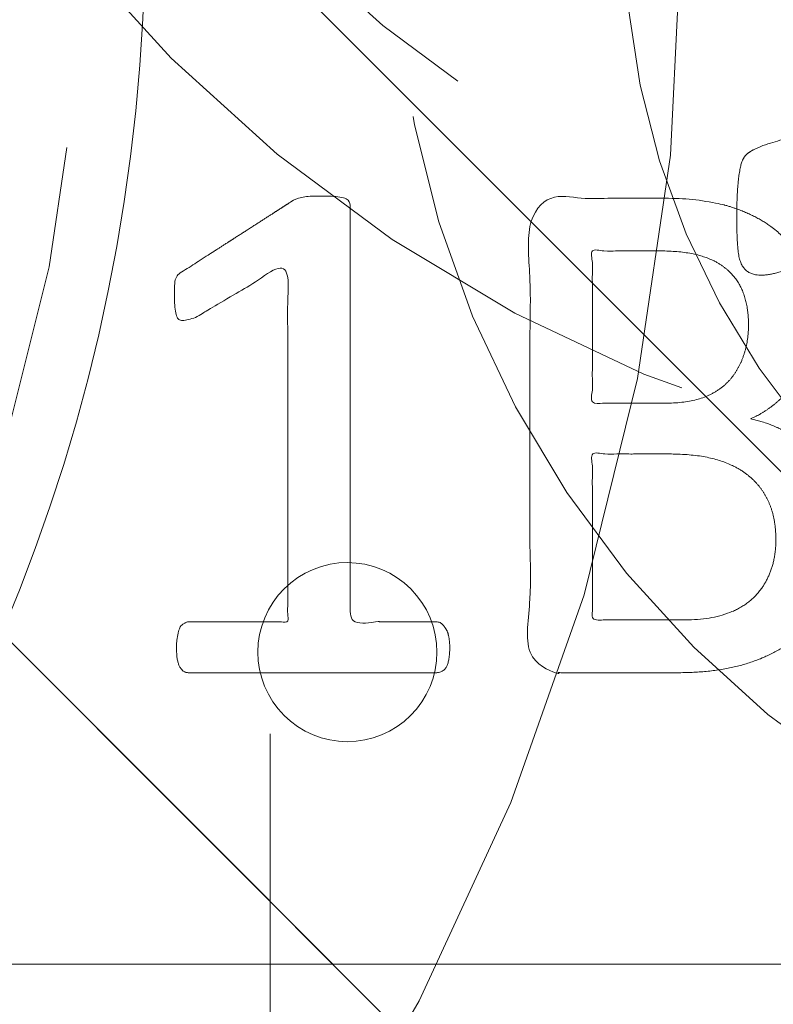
# Model space of a CAD drawing. Header units: inches. Extents: x -522 to -243, y -71 to 49.
# Tile 31 of 54: x -250.669 to -249.956, y -21.387 to -20.456. Entities that reach past the tile are written whole.
import ezdxf

# ---------------------------------------------------------------- set-up
doc = ezdxf.new("R2010")
doc.units = ezdxf.units.IN
doc.header["$LTSCALE"] = 32
doc.header["$MEASUREMENT"] = 0
doc.linetypes.add('Dash Style-1', pattern=[0.083328, 0.041656, -0.041672])
for name, color, linetype, lineweight in [('DashLine', 7, 'Dash Style-1', 13), ('DashLineFill', 7, 'Dash Style-1', 13), ('Drawing', 7, 'Continuous', 18), ('Metal-DeskStructure', 7, 'Continuous', 13), ('None', 7, 'Continuous', 18), ('Plastic-BracketCover', 7, 'Continuous', 13), ('SolidLine', 7, 'Continuous', 15), ('Wood_1-H', 7, 'Continuous', 13)]:
    doc.layers.add(name, color=color, linetype=linetype, lineweight=lineweight)
pattern_1 = [(45, (0, 0), (-1.61301565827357, 1.935715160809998), []), (45, (-1.0608, 1.0608), (-0.4723460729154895, 0.4167612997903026), [])]

# ---------------------------------------------------------------- blocks, each defined once
blk = doc.blocks.new('Group-12')
at = {"layer": 'Metal-DeskStructure', "color": 7, "flags": 128}
blk.add_lwpolyline([(0.8051100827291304, 0.3242076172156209), (0.6569804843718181, -0.1001143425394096), (0.9545622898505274, -0.1001143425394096)], close=True, dxfattribs=at)
at = {"layer": 'Metal-DeskStructure', "color": 7}
blk.add_open_spline([(1.174112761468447, -0.3918349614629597), (1.184693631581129, -0.4210075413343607), (1.168822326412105, -0.4369198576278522), (1.14501536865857, -0.439571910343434), (1.104014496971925, -0.439571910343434), (1.078886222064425, -0.4369198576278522), (1.066982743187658, -0.4329417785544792), (1.060369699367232, -0.4236595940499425), (1.057724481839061, -0.4170294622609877), (1.021353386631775, -0.3010040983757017), (0.9849822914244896, -0.1849787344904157), (0.807093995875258, -0.1849787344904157), (0.6292057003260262, -0.1849787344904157), (0.5941572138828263, -0.2996780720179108), (0.5591087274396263, -0.4143774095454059), (0.5564635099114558, -0.4210075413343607), (0.5498504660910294, -0.4302897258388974), (0.5379469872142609, -0.4369198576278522), (0.5141400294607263, -0.439571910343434), (0.477108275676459, -0.439571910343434), (0.4519787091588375, -0.4355938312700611), (0.4427204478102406, -0.4249856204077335), (0.4427204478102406, -0.4050952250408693), (0.4480108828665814, -0.3905089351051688), (0.5915119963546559, 0.0006630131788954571), (0.7350131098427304, 0.3918349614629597), (0.7376583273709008, 0.3971390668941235), (0.7469165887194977, 0.4037691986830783), (0.7627866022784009, 0.4077472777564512), (0.789238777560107, 0.4090720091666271), (0.8302396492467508, 0.4090720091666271), (0.8580131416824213, 0.4077472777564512), (0.8752070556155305, 0.4037691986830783), (0.8844653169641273, 0.3971390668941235), (0.8871105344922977, 0.3918349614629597), (1.030611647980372, 0), (1.174112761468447, -0.3918349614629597)], degree=2, knots=[0, 0, 0, 0.01595318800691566, 0.02392978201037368, 0.03190637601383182, 0.03938443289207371, 0.04686248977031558, 0.05434054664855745, 0.06181860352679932, 0.06181860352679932, 0.1891978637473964, 0.1891978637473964, 0.3755520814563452, 0.3755520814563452, 0.5011946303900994, 0.5011946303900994, 0.5086726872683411, 0.5161507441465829, 0.5236288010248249, 0.5311068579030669, 0.5385854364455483, 0.5460640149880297, 0.5535425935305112, 0.5610211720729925, 0.5610211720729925, 0.7618481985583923, 0.7618481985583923, 0.7647050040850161, 0.7675618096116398, 0.7704186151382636, 0.7732754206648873, 0.7763226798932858, 0.7793699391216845, 0.7824171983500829, 0.7854644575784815, 0.7854644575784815, 1, 1, 1], dxfattribs=at)
blk = doc.blocks.new('TL14_lower_leg (2D)')
at = {"layer": 'DashLine', "flags": 128}
blk.add_lwpolyline([(-1.777195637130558e-14, 1.377952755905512), (0.1350629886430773, 1.371317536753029), (0.2688252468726, 1.351475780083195), (0.3999985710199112, 1.318618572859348), (0.5273196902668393, 1.27306234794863), (0.649562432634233, 1.215245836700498), (0.7655495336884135, 1.14572584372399), (0.8741639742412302, 1.065171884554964), (0.9743597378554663, 0.9743597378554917), (1.065171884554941, 0.8741639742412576), (1.14572584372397, 0.7655495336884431), (1.215245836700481, 0.6495624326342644), (1.273062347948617, 0.5273196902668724), (1.318618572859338, 0.3999985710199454), (1.351475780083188, 0.2688252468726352), (1.371317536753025, 0.1350629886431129), (1.377952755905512, 1.783045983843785e-14), (1.371317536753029, -0.1350629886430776), (1.351475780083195, -0.2688252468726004), (1.318618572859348, -0.3999985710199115), (1.27306234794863, -0.5273196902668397), (1.215245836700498, -0.6495624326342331), (1.145725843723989, -0.7655495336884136), (1.065171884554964, -0.8741639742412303), (0.9743597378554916, -0.9743597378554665), (0.8741639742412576, -1.065171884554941), (0.7655495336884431, -1.14572584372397), (0.6495624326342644, -1.215245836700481), (0.5273196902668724, -1.273062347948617), (0.3999985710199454, -1.318618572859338), (0.2688252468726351, -1.351475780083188), (0.135062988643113, -1.371317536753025), (1.777195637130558e-14, -1.377952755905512), (-0.1350629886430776, -1.371317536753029), (-0.2688252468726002, -1.351475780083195), (-0.3999985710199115, -1.318618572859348), (-0.5273196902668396, -1.27306234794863), (-0.6495624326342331, -1.215245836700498), (-0.7655495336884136, -1.14572584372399), (-0.8741639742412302, -1.065171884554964), (-0.9743597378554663, -0.9743597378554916), (-1.065171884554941, -0.8741639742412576), (-1.14572584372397, -0.7655495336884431), (-1.215245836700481, -0.6495624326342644), (-1.273062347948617, -0.5273196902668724), (-1.318618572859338, -0.3999985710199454), (-1.351475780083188, -0.2688252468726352), (-1.371317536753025, -0.1350629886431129), (-1.377952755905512, -1.783045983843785e-14), (-1.371317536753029, 0.1350629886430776), (-1.351475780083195, 0.2688252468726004), (-1.318618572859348, 0.3999985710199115), (-1.27306234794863, 0.5273196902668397), (-1.215245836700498, 0.6495624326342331), (-1.145725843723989, 0.7655495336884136), (-1.065171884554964, 0.8741639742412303), (-0.9743597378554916, 0.9743597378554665), (-0.8741639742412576, 1.065171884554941), (-0.7655495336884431, 1.14572584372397), (-0.6495624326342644, 1.215245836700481), (-0.5273196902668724, 1.273062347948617), (-0.3999985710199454, 1.318618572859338), (-0.2688252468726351, 1.351475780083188), (-0.135062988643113, 1.371317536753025)], close=True, dxfattribs=at)
at = {"layer": 'Metal-DeskStructure', "color": 7}
blk.add_blockref('Group-12', (0, 0), dxfattribs=at)
blk = doc.blocks.new('Group-13')
at = {"layer": 'DashLineFill', "linetype": 'Continuous', "lineweight": 13}
h = blk.add_hatch(dxfattribs=at)
h.set_pattern_fill('Steel', color=253, style=0, pattern_type=2)
h.set_pattern_definition(pattern_1)
h.paths.add_polyline_path([(-2.066929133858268, 1.397637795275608), (2.066929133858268, 1.397637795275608), (2.066929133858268, 0.1377952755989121), (2.106299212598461, 0.1377952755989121), (2.106299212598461, -0.1377952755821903), (2.066929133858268, -0.1377952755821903), (2.066929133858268, -5.275590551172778), (2.106299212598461, -5.275590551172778), (2.106299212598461, -5.55118110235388), (2.066929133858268, -5.55118110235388), (2.066929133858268, -5.82677165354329), (-2.066929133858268, -5.82677165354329), (-2.066929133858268, -5.55118110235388), (-2.106299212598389, -5.55118110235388), (-2.106299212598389, -5.275590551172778), (-2.066929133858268, -5.275590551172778), (-2.066929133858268, -0.1377952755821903), (-2.106299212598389, -0.1377952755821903), (-2.106299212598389, 0.1377952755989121), (-2.066929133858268, 0.1377952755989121)])
blk = doc.blocks.new('TL14_upper_leg (2D)')
at = {"layer": 'DashLine', "flags": 128}
blk.add_lwpolyline([(0, 1.22047244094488), (0.1196272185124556, 1.214595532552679), (0.2381023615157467, 1.197021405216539), (0.3542844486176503, 1.167919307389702), (0.4670545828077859, 1.127569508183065), (0.5753267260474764, 1.076360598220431), (0.6780581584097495, 1.01478574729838), (0.7742595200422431, 0.9434379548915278), (0.8630043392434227, 0.8630043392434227), (0.9434379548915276, 0.7742595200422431), (1.01478574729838, 0.6780581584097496), (1.076360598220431, 0.5753267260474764), (1.127569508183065, 0.467054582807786), (1.167919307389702, 0.3542844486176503), (1.197021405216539, 0.2381023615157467), (1.214595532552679, 0.1196272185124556), (1.22047244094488, 7.47323834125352e-17), (1.214595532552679, -0.1196272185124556), (1.197021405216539, -0.2381023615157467), (1.167919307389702, -0.3542844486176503), (1.127569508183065, -0.467054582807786), (1.076360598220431, -0.5753267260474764), (1.01478574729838, -0.6780581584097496), (0.9434379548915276, -0.7742595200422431), (0.8630043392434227, -0.8630043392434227), (0.7742595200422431, -0.9434379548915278), (0.6780581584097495, -1.01478574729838), (0.5753267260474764, -1.076360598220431), (0.4670545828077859, -1.127569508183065), (0.3542844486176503, -1.167919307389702), (0.2381023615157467, -1.197021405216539), (0.1196272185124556, -1.214595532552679), (0, -1.22047244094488), (-0.1196272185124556, -1.214595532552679), (-0.2381023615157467, -1.197021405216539), (-0.3542844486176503, -1.167919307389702), (-0.4670545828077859, -1.127569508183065), (-0.5753267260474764, -1.076360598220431), (-0.6780581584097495, -1.01478574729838), (-0.7742595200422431, -0.9434379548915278), (-0.8630043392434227, -0.8630043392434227), (-0.9434379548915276, -0.7742595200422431), (-1.01478574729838, -0.6780581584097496), (-1.076360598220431, -0.5753267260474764), (-1.127569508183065, -0.467054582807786), (-1.167919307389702, -0.3542844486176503), (-1.197021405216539, -0.2381023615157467), (-1.214595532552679, -0.1196272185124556), (-1.22047244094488, 7.47323834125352e-17), (-1.214595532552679, 0.1196272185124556), (-1.197021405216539, 0.2381023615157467), (-1.167919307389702, 0.3542844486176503), (-1.127569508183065, 0.467054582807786), (-1.076360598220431, 0.5753267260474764), (-1.01478574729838, 0.6780581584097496), (-0.9434379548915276, 0.7742595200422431), (-0.8630043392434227, 0.8630043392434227), (-0.7742595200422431, 0.9434379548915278), (-0.6780581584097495, 1.01478574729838), (-0.5753267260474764, 1.076360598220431), (-0.4670545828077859, 1.127569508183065), (-0.3542844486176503, 1.167919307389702), (-0.2381023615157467, 1.197021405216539), (-0.1196272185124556, 1.214595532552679)], close=True, dxfattribs=at)
at = {"layer": 'DashLine', "color": 7}
blk.add_blockref('Group-13', (0, 0), dxfattribs=at)
blk = doc.blocks.new('Group-14')
at = {"layer": 'Plastic-BracketCover', "color": 7}
for points, knots in [([(1.38164285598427, 0.884128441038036), (1.463766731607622, 0.884128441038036), (1.549581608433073, 0.884128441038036), (1.553272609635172, 0.8804374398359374), (1.555118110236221, 0.8730554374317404), (1.55696180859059, 0.8619824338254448), (1.55696180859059, 0.8453729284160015), (1.555118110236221, 0.8342999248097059), (1.553272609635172, 0.8269179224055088), (1.549581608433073, 0.8232269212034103), (1.463766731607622, 0.8232269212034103), (1.38164285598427, 0.8232269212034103), (1.255227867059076, 0.7604808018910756), (1.128812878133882, 0.6977346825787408), (1.119585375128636, 0.6940436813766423), (1.112203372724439, 0.692198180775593), (1.106666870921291, 0.6958891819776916), (1.104821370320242, 0.7106531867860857), (1.104821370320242, 0.7327991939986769), (1.106666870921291, 0.7457176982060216), (1.10851237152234, 0.7530997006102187), (1.114048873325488, 0.7567907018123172), (1.117739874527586, 0.7586362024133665), (1.181408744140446, 0.789086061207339), (1.245077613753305, 0.8195359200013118), (1.263532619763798, 0.8287634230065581), (1.304133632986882, 0.8453729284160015), (1.324432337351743, 0.8546004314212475), (1.324432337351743, 0.8555231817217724), (1.324432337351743, 0.856445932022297), (1.28383402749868, 0.871209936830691), (1.246923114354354, 0.8896649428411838), (1.18233149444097, 0.9201148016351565), (1.117739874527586, 0.9505646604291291), (1.114048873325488, 0.9524101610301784), (1.10851237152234, 0.9561011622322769), (1.106666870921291, 0.963483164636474), (1.104821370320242, 0.9745561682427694), (1.104821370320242, 0.9967021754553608), (1.107589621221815, 1.016079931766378), (1.121430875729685, 1.013311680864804), (1.128812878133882, 1.009620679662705), (1.255227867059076, 0.9468745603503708), (1.38164285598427, 0.884128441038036)], [0, 0, 0, 0.05246714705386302, 0.05482524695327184, 0.05718334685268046, 0.05954144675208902, 0.06189954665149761, 0.06484717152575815, 0.06779479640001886, 0.07074242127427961, 0.07369004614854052, 0.1392739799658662, 0.1392739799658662, 0.251980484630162, 0.251980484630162, 0.259917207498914, 0.267853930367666, 0.2757906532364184, 0.2837273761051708, 0.2916640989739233, 0.2996008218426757, 0.307537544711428, 0.31547426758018, 0.31547426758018, 0.4512108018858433, 0.4512108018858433, 0.4908944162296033, 0.5305780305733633, 0.5305780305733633, 0.5322202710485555, 0.5322202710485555, 0.6091019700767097, 0.6091019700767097, 0.7421406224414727, 0.7421406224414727, 0.7498287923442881, 0.7575169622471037, 0.7652051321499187, 0.7728933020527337, 0.7836567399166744, 0.8051836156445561, 0.8159470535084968, 0.8159470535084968, 1, 1, 1]), ([(1.132503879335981, 0.670086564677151), (1.139885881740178, 0.670086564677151), (1.149113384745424, 0.6682410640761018), (1.154649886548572, 0.6645500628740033), (1.15834088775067, 0.6608590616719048), (1.15834088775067, 0.5759669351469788), (1.15834088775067, 0.4947658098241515), (1.23400551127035, 0.4947658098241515), (1.309670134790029, 0.4947658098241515), (1.309670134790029, 0.5722759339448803), (1.309670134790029, 0.6516315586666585), (1.313361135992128, 0.655322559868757), (1.318897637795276, 0.6590135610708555), (1.328123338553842, 0.6608590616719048), (1.341041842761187, 0.6608590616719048), (1.350269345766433, 0.6590135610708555), (1.355805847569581, 0.655322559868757), (1.359496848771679, 0.6516315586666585), (1.359496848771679, 0.5722759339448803), (1.359496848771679, 0.4947658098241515), (1.452693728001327, 0.4947658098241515), (1.547736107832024, 0.4947658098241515), (1.553272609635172, 0.4910766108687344), (1.555118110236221, 0.4836946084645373), (1.55696180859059, 0.4726216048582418), (1.55696180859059, 0.4560120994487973), (1.555118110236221, 0.4449390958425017), (1.553272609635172, 0.4375570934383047), (1.547736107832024, 0.4338660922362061), (1.338274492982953, 0.4338660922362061), (1.117739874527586, 0.4338660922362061), (1.106666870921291, 0.4486300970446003), (1.106666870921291, 0.5565900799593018), (1.106666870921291, 0.6608590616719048), (1.11035787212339, 0.6645500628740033), (1.115894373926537, 0.6682410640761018), (1.126967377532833, 0.670086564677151), (1.132503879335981, 0.670086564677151)], [0, 0, 0, 0.005581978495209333, 0.01116395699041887, 0.0167459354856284, 0.02232791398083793, 0.1451300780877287, 0.1451300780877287, 0.2595592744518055, 0.2595592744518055, 0.3767794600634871, 0.3795704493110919, 0.3823614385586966, 0.3851524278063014, 0.3879434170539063, 0.3900366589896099, 0.3921299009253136, 0.3942231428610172, 0.3963163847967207, 0.4842315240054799, 0.4842315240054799, 0.5899392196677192, 0.5920324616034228, 0.5941257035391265, 0.5962189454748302, 0.598312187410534, 0.5999867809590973, 0.6016613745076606, 0.6033359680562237, 0.6050105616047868, 0.7933998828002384, 0.80512203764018, 0.8168441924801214, 0.9765556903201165, 0.9824167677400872, 0.988277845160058, 0.994138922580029, 1, 1, 1]), ([(1.237695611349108, 0.3644410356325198), (1.272760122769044, 0.3644410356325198), (1.326277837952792, 0.3422950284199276), (1.363187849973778, 0.3016940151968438), (1.385333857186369, 0.2426397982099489), (1.385333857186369, 0.1752790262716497), (1.385333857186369, 0.1503647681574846), (1.465612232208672, 0.1503647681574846), (1.549581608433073, 0.1503647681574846), (1.553272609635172, 0.1466755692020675), (1.555118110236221, 0.1392935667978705), (1.55696180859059, 0.1282205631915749), (1.55696180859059, 0.1116110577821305), (1.555118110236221, 0.1005380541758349), (1.553272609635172, 0.09315605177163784), (1.549581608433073, 0.08946505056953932), (1.339197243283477, 0.08946505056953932), (1.119585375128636, 0.08946505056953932), (1.106666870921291, 0.1042290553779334), (1.106666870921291, 0.161438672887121), (1.106666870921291, 0.2241847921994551), (1.11035787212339, 0.2500218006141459), (1.117739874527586, 0.2869300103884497), (1.139885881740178, 0.3238400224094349), (1.171259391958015, 0.3515225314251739), (1.213704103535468, 0.3644410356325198), (1.237695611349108, 0.3644410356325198)], [0, 0, 0, 0.06626756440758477, 0.13253512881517, 0.1988026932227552, 0.2650702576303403, 0.3039664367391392, 0.3039664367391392, 0.4292971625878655, 0.4350595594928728, 0.4408219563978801, 0.4465843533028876, 0.4523467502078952, 0.456956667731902, 0.4615665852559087, 0.4661765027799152, 0.4707864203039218, 0.728938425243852, 0.745073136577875, 0.7612078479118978, 0.8451067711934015, 0.8709223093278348, 0.8967378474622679, 0.922553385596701, 0.948368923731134, 0.9741844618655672, 1, 1, 1]), ([(1.243232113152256, 0.3016940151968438), (1.215549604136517, 0.3016940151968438), (1.178641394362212, 0.2813935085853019), (1.162031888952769, 0.2518673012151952), (1.156495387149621, 0.2204937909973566), (1.156495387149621, 0.1771245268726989), (1.156495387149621, 0.1503647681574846), (1.24600036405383, 0.1503647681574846), (1.335505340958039, 0.1503647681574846), (1.335505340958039, 0.1771245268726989), (1.335505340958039, 0.2297212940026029), (1.322586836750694, 0.2666295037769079), (1.296751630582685, 0.2906210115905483), (1.263532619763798, 0.3016940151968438), (1.243232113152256, 0.3016940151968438)], [0, 0, 0, 0.05309765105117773, 0.1061953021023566, 0.1592929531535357, 0.2123906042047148, 0.29793681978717, 0.29793681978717, 0.5840684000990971, 0.5840684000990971, 0.6696146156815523, 0.7522109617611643, 0.8348073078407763, 0.917403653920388, 1, 1, 1]), ([(1.545890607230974, 0.02645157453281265), (1.549581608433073, 0.02645157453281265), (1.553272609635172, 0.02460607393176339), (1.555118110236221, 0.01722587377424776), (1.55696180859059, 0.004307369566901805), (1.55696180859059, -0.01414763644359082), (1.555118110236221, -0.02522064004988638), (1.553272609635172, -0.03260264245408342), (1.547736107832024, -0.03629364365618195), (1.542199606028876, -0.03813914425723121), (1.489603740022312, -0.05843965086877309), (1.437007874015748, -0.07874015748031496), (1.418552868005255, -0.08612215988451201), (1.389024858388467, -0.1008843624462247), (1.366878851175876, -0.1230303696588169), (1.355805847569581, -0.1525583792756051), (1.355805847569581, -0.1922366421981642), (1.355805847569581, -0.2116143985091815), (1.450848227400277, -0.2116143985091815), (1.549581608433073, -0.2116143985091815), (1.553272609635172, -0.2153035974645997), (1.555118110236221, -0.2226855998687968), (1.55696180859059, -0.2337586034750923), (1.55696180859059, -0.2503681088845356), (1.555118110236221, -0.2614411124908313), (1.553272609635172, -0.2688231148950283), (1.549581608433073, -0.2725141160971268), (1.338274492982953, -0.2725141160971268), (1.117739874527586, -0.2725141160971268), (1.106666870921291, -0.2577501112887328), (1.106666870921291, -0.202385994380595), (1.106666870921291, -0.137794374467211), (1.10851237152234, -0.1156483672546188), (1.11035787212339, -0.1064208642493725), (1.114048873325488, -0.08058565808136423), (1.13434937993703, -0.03998464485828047), (1.163877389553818, -0.01414763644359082), (1.202631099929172, 0.0006163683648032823), (1.246923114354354, 0.0006163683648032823), (1.28383312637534, -0.01230213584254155), (1.311515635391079, -0.03444814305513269), (1.329968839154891, -0.06766715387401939), (1.337350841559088, -0.08612215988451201), (1.342887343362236, -0.07504915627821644), (1.35765134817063, -0.05659415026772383), (1.377951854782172, -0.04183014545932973), (1.405634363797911, -0.0289116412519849), (1.422243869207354, -0.02152963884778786), (1.471148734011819, -0.001229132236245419), (1.520053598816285, 0.01907137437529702), (1.532972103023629, 0.02460607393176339), (1.544045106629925, 0.02645157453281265), (1.545890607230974, 0.02645157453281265)], [0, 0, 0, 0.004017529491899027, 0.008035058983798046, 0.01205258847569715, 0.01607011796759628, 0.02008764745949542, 0.02410517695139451, 0.02812270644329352, 0.03214023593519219, 0.03214023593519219, 0.07095094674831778, 0.07095094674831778, 0.08463415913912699, 0.09831737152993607, 0.1120005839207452, 0.1256837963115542, 0.138745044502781, 0.138745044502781, 0.202806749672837, 0.2052946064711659, 0.2077824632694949, 0.2102703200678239, 0.2127581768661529, 0.2147484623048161, 0.2167387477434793, 0.2187290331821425, 0.2207193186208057, 0.3326714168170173, 0.3396374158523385, 0.3466034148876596, 0.3918815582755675, 0.4075550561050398, 0.4232285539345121, 0.4232285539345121, 0.4666960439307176, 0.5101635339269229, 0.553631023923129, 0.5970985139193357, 0.640566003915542, 0.6840334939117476, 0.7275009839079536, 0.7709684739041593, 0.7709684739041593, 0.7980418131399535, 0.8251151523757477, 0.8521884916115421, 0.8792618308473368, 0.8792618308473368, 0.958132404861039, 0.958132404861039, 0.9790662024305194, 1, 1, 1]), ([(1.232159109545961, -0.06213065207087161), (1.204476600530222, -0.06213065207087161), (1.169413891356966, -0.08612215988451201), (1.160186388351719, -0.1138028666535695), (1.15834088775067, -0.1230303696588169), (1.156495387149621, -0.1451763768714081), (1.156495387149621, -0.1867001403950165), (1.156495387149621, -0.2116143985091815), (1.2321600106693, -0.2116143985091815), (1.30782463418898, -0.2116143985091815), (1.30782463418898, -0.183009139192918), (1.30782463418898, -0.130412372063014), (1.296751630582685, -0.09719336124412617), (1.274605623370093, -0.07320365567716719), (1.246923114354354, -0.06213065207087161), (1.232159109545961, -0.06213065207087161)], [0, 0, 0, 0.1425152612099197, 0.2850305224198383, 0.2850305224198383, 0.3309930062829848, 0.3769554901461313, 0.4458992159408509, 0.4458992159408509, 0.6552813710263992, 0.6552813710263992, 0.7344389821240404, 0.8008292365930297, 0.8672194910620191, 0.9336097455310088, 1, 1, 1]), ([(1.425934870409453, -0.3398696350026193), (1.448079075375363, -0.3398696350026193), (1.483143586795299, -0.3509408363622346), (1.512671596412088, -0.3693958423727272), (1.532972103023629, -0.3970783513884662), (1.555118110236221, -0.4469059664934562), (1.555118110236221, -0.5539431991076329), (1.555118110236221, -0.6203803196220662), (1.544045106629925, -0.6351443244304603), (1.330892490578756, -0.6351443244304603), (1.117739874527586, -0.6351443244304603), (1.106666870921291, -0.6203803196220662), (1.106666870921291, -0.5622479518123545), (1.106666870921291, -0.4708965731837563), (1.123276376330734, -0.4192243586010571), (1.150958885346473, -0.3860053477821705), (1.193405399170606, -0.3675503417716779), (1.235850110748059, -0.3675503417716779), (1.265378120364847, -0.374932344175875), (1.289369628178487, -0.3896963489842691), (1.309670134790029, -0.4136878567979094), (1.315206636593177, -0.4266063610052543), (1.318897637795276, -0.4081513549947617), (1.337350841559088, -0.3767778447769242), (1.365033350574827, -0.3527863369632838), (1.403788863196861, -0.3398696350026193), (1.425934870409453, -0.3398696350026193)], [0, 0, 0, 0.03145524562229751, 0.062910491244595, 0.09436573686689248, 0.1258209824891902, 0.188731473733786, 0.2661585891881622, 0.2758371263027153, 0.2855156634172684, 0.4355309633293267, 0.4452095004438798, 0.4548880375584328, 0.5214267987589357, 0.5746587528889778, 0.6278907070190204, 0.6811226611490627, 0.7343546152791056, 0.7627468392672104, 0.7911390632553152, 0.8195312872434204, 0.8479235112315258, 0.8479235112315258, 0.8859426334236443, 0.9239617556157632, 0.9619808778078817, 1, 1, 1]), ([(1.429625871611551, -0.4026148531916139), (1.409325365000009, -0.4026148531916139), (1.379797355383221, -0.4155333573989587), (1.359496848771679, -0.4395248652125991), (1.348423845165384, -0.4764330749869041), (1.348423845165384, -0.5401028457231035), (1.348423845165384, -0.5760901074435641), (1.426856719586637, -0.5760901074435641), (1.505289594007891, -0.5760901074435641), (1.505289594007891, -0.5327208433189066), (1.505289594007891, -0.4487514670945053), (1.477607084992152, -0.4155333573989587), (1.448079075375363, -0.4026148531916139), (1.429625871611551, -0.4026148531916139)], [0, 0, 0, 0.07915587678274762, 0.1583117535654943, 0.2374676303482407, 0.3166235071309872, 0.4195261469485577, 0.4195261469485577, 0.6437985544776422, 0.6437985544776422, 0.7678094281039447, 0.8839047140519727, 0.9419523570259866, 1, 1, 1]), ([(1.226622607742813, -0.4284518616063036), (1.210013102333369, -0.4284518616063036), (1.18417789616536, -0.4376793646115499), (1.165722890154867, -0.4579798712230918), (1.156495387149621, -0.4893515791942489), (1.156495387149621, -0.5447165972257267), (1.156495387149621, -0.5760901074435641), (1.228469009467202, -0.5760901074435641), (1.300442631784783, -0.5760901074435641), (1.300442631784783, -0.5419483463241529), (1.300442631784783, -0.4856605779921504), (1.289369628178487, -0.4561343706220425), (1.269069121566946, -0.4376793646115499), (1.241386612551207, -0.4284518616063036), (1.226622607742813, -0.4284518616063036)], [0, 0, 0, 0.07449877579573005, 0.1489975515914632, 0.223496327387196, 0.2979951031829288, 0.3954165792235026, 0.3954165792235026, 0.6189101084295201, 0.6189101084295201, 0.7249275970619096, 0.7936956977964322, 0.8624637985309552, 0.9312318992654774, 1, 1, 1]), ([(1.53112660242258, -0.7109774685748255), (1.538508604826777, -0.7109774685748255), (1.552349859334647, -0.7137457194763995), (1.555118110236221, -0.7220504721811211), (1.555118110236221, -0.841083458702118), (1.555118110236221, -0.9601164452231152), (1.553272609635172, -0.9638074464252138), (1.547736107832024, -0.9674984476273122), (1.538508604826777, -0.9693439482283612), (1.525590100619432, -0.9693439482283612), (1.516362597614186, -0.9674984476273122), (1.510826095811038, -0.965652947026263), (1.50713509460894, -0.9601164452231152), (1.50713509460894, -0.9112115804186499), (1.50713509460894, -0.864152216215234), (1.337351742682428, -0.864152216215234), (1.167568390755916, -0.864152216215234), (1.193404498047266, -0.9075205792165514), (1.219240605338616, -0.9508889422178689), (1.221086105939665, -0.9564254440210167), (1.222931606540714, -0.965652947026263), (1.219240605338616, -0.9693439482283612), (1.20816760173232, -0.9711894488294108), (1.195712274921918, -0.9711894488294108), (1.186023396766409, -0.9711894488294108), (1.180486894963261, -0.9693439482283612), (1.176795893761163, -0.965652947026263), (1.174950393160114, -0.9619619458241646), (1.141731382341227, -0.9102888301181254), (1.10851237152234, -0.8586157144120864), (1.106666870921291, -0.8567702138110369), (1.106666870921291, -0.8530792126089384), (1.104821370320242, -0.8475427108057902), (1.104821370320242, -0.8304718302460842), (1.104821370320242, -0.8124781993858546), (1.10851237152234, -0.8069416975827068), (1.112203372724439, -0.8050961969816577), (1.310591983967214, -0.8050961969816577), (1.50713509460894, -0.8050961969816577), (1.50713509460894, -0.7644960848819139), (1.50713509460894, -0.7202049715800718), (1.510826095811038, -0.7165139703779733), (1.516362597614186, -0.7128229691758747), (1.525590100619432, -0.7109774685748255), (1.53112660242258, -0.7109774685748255)], [0, 0, 0, 0.002610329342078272, 0.007830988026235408, 0.01044131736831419, 0.1761946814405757, 0.1788050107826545, 0.181415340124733, 0.1840256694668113, 0.1866359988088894, 0.1885937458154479, 0.1905514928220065, 0.192509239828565, 0.1944669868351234, 0.2443885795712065, 0.2443885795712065, 0.4244984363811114, 0.4244984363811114, 0.4780496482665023, 0.4780496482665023, 0.4842405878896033, 0.4904315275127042, 0.4966224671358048, 0.5028134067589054, 0.5070707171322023, 0.5109409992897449, 0.5148112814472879, 0.5186815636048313, 0.5186815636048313, 0.5762947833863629, 0.5762947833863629, 0.5787425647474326, 0.5811903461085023, 0.5836381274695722, 0.5902471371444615, 0.5931844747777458, 0.5961218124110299, 0.5990591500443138, 0.9118813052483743, 0.9118813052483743, 0.9765012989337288, 0.9823759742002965, 0.9882506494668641, 0.9941253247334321, 1, 1, 1])]:
    blk.add_open_spline(points, degree=2, knots=knots, dxfattribs=at)
blk = doc.blocks.new('1BRPFY-Leg_Plate (2D)')
at = {"layer": 'DashLineFill', "linetype": 'Continuous', "lineweight": 13}
h = blk.add_hatch(dxfattribs=at)
h.set_pattern_fill('Steel', color=253, style=0, pattern_type=2)
h.set_pattern_definition(pattern_1)
edge = h.paths.add_edge_path()
edge.add_arc((-1.704724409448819, 1.704724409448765), 0.1259842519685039, 90, 180, ccw=False)
edge.add_line((-1.704724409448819, 1.830708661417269), (1.704724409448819, 1.830708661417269))
edge.add_arc((1.704724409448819, 1.704724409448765), 0.1259842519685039, 0, 90, ccw=False)
edge.add_line((1.830708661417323, 1.704724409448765), (1.830708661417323, -1.704724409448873))
edge.add_arc((1.704724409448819, -1.704724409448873), 0.125984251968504, -89.99999999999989, 1.1368683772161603e-13, ccw=False)
edge.add_line((1.704724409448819, -1.830708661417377), (-1.704724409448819, -1.830708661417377))
edge.add_arc((-1.704724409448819, -1.704724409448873), 0.125984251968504, 180, 269.99999999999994, ccw=False)
edge.add_line((-1.830708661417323, -1.704724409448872), (-1.830708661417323, 1.704724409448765))
at = {"layer": 'DashLineFill', "flags": 128}
blk.add_lwpolyline([(-1.830708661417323, 1.704724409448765, -0.414213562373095), (-1.704724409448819, 1.830708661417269), (1.704724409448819, 1.830708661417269, -0.414213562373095), (1.830708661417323, 1.704724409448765), (1.830708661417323, -1.704724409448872, -0.414213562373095), (1.704724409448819, -1.830708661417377), (-1.704724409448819, -1.830708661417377, -0.414213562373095), (-1.830708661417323, -1.704724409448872)], format="xyb", close=True, dxfattribs=at)
at = {"layer": 'Plastic-BracketCover', "color": 7}
blk.add_blockref('Group-14', (0, 0), dxfattribs=at)
blk = doc.blocks.new('1BRPWS-HuddleBracket (2D)')
at = {"layer": 'DashLineFill', "linetype": 'Continuous', "lineweight": 13}
h = blk.add_hatch(dxfattribs=at)
h.set_pattern_fill('Steel', color=253, style=0, pattern_type=2)
h.set_pattern_definition(pattern_1)
h.paths.add_polyline_path([(-2.327214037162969, 2.381889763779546), (2.318455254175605, 2.381889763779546), (2.318455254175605, -12.26377952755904), (-2.327214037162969, -12.26377952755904)])
blk = doc.blocks.new('Group-41')
at = {"layer": 'SolidLine', "color": 7}
for name in ['1BRPWS-HuddleBracket (2D)', '1BRPFY-Leg_Plate (2D)', 'TL14_upper_leg (2D)', 'TL14_lower_leg (2D)']:
    blk.add_blockref(name, (18.4251968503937, 0), dxfattribs=at)
blk = doc.blocks.new('SL Huddle Table (2D)')
at = {"layer": 'None'}
blk.add_blockref('Group-41', (0, 0), dxfattribs=at)
at = {"layer": 'Drawing', "color": 0, "flags": 1}
for tag in ['Tag', 'Catalog', 'Option1', 'Option2', 'Option3', 'Option4', 'Option5', 'Option6', 'Option7', 'Option8', 'Option9', 'Option10', 'Option11', 'Option12', 'Custom', 'FinishGroup', 'Discount', 'Item2', 'Item3', 'Item6', 'Item9', 'Item10', 'Item12', 'Item13', 'Item16', 'Item19', 'Item20', 'Item21', 'Item22', 'Item23', 'Item24', 'Item25', 'Item8', 'Item18', 'Item1', 'Item4', 'Item5', 'Item7', 'Item11', 'Item14', 'Item15', 'Item17']:
    blk.add_attdef(tag, (34.31759179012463, -16.33202400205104), '', height=0.007086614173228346, dxfattribs=at)
blk = doc.blocks.new('1BRPX8-Util_Bkt_Lg-F (2D)')
at = {"layer": 'DashLineFill', "linetype": 'Continuous', "lineweight": 13}
h = blk.add_hatch(dxfattribs=at)
h.set_pattern_fill('Steel', color=253, style=0, pattern_type=2)
h.set_pattern_definition(pattern_1)
edge = h.paths.add_edge_path()
edge.add_line((-4.468503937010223, 7.539370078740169), (-2.421259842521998, 7.539370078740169))
edge.add_line((-2.421259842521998, 7.539370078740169), (-2.421259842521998, 7.917322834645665))
edge.add_arc((-2.303149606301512, 7.91732283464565), 0.1181102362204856, 90.0000000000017, 179.9999999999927, ccw=False)
edge.add_line((-2.303149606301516, 8.035433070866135), (2.303149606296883, 8.035433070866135))
edge.add_arc((2.30314960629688, 7.917322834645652), 0.1181102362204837, 6.423306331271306e-12, 89.99999999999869, ccw=False)
edge.add_line((2.421259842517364, 7.917322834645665), (2.421259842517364, 7.539370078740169))
edge.add_line((2.421259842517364, 7.539370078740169), (4.46850393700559, 7.539370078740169))
edge.add_line((4.46850393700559, 7.539370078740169), (4.46850393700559, 7.405511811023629))
edge.add_line((4.46850393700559, 7.405511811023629), (3.129921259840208, 7.405511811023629))
edge.add_line((3.129921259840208, 7.405511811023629), (3.129921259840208, -2.011811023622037))
edge.add_line((3.129921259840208, -2.011811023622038), (4.46850393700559, -2.011811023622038))
edge.add_line((4.46850393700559, -2.011811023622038), (4.46850393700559, -2.145669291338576))
edge.add_line((4.46850393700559, -2.145669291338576), (2.421259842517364, -2.145669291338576))
edge.add_line((2.421259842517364, -2.145669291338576), (2.421259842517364, -2.523622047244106))
edge.add_arc((2.303149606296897, -2.523622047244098), 0.1181102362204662, 269.9999999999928, 359.9999999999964, ccw=False)
edge.add_line((2.303149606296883, -2.641732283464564), (-2.303149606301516, -2.641732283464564))
edge.add_arc((-2.303149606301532, -2.523622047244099), 0.1181102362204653, 180.0000000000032, 270.0000000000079, ccw=False)
edge.add_line((-2.421259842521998, -2.523622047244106), (-2.421259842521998, -2.145669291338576))
edge.add_line((-2.421259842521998, -2.145669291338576), (-4.468503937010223, -2.145669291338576))
edge.add_line((-4.468503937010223, -2.145669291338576), (-4.468503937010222, -2.011811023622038))
edge.add_line((-4.468503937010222, -2.011811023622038), (-3.129921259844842, -2.011811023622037))
edge.add_line((-3.129921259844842, -2.011811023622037), (-3.129921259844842, 7.405511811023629))
edge.add_line((-3.129921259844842, 7.405511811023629), (-4.468503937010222, 7.405511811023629))
edge.add_line((-4.468503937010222, 7.405511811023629), (-4.468503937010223, 7.539370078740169))
blk = doc.blocks.new('Slate-LegBrace (2D)')
at = {"layer": 'DashLineFill', "linetype": 'Continuous', "lineweight": 13}
h = blk.add_hatch(dxfattribs=at)
h.set_pattern_fill('Steel', color=253, style=0, pattern_type=2)
h.set_pattern_definition(pattern_1)
edge = h.paths.add_edge_path()
edge.add_line((-2.199587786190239, 0.1351515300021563), (-1.374775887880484, 0.1351515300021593))
edge.add_arc((3.774758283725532e-15, 0.01355418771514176), 1.380142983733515, 5.054592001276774, 174.9454079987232, ccw=False)
edge.add_line((1.374775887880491, 0.1351515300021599), (2.199718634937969, 0.1351515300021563))
edge.add_arc((6.542437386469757e-05, 0.01705725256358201), 2.202821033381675, 3.073127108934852, 176.9268728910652)
h = blk.add_hatch(dxfattribs=at)
h.set_pattern_fill('Steel', color=253, style=0, pattern_type=2)
h.set_pattern_definition(pattern_1)
h.paths.add_polyline_path([(0.6865492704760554, 1.819226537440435), (0.6782533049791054, 1.81964275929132), (0.6700380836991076, 1.820870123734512), (0.661982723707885, 1.822896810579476), (0.654164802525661, 1.825703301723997), (0.6466596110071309, 1.829262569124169), (0.6395394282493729, 1.833540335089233), (0.6328728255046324, 1.838495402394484), (0.6267240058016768, 1.844080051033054), (0.6211521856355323, 1.850240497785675), (0.6162110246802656, 1.856917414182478), (0.6119481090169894, 1.864046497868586), (0.6084044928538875, 1.871559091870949), (0.6056143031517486, 1.879382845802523), (0.6036044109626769, 1.887442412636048), (0.6023941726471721, 1.895660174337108), (0.6019952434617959, 1.903956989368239), (0.6024114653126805, 1.912252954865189), (0.6036388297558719, 1.920468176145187), (0.6056655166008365, 1.92852353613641), (0.6084720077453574, 1.936341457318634), (0.6120312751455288, 1.943846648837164), (0.6163090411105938, 1.950966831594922), (0.6212641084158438, 1.957633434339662), (0.626848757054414, 1.963782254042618), (0.6330092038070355, 1.969354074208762), (0.6396861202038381, 1.974295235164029), (0.6468152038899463, 1.978558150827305), (0.6543277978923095, 1.982101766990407), (0.6621515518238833, 1.984891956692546), (0.6702111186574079, 1.986901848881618), (0.6784288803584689, 1.988112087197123), (0.6867256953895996, 1.988511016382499), (0.6950216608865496, 1.988094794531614), (0.7032368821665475, 1.986867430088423), (0.71129224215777, 1.984840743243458), (0.719110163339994, 1.982034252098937), (0.7266153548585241, 1.978474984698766), (0.733735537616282, 1.974197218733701), (0.7404021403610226, 1.969242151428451), (0.7465509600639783, 1.963657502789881), (0.7521227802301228, 1.957497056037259), (0.7570639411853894, 1.950820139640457), (0.7613268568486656, 1.943691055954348), (0.7648704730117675, 1.936178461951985), (0.7676606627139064, 1.928354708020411), (0.7696705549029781, 1.920295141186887), (0.7708807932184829, 1.912077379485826), (0.771279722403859, 1.903780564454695), (0.7708635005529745, 1.895484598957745), (0.7696361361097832, 1.887269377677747), (0.7676094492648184, 1.879214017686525), (0.7648029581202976, 1.871396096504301), (0.7612436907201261, 1.863890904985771), (0.7569659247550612, 1.856770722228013), (0.7520108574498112, 1.850104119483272), (0.7464262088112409, 1.843955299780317), (0.7402657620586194, 1.838383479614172), (0.7335888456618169, 1.833442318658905), (0.7264597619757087, 1.829179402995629), (0.7189471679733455, 1.825635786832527), (0.7111234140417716, 1.822845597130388), (0.7030638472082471, 1.820835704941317), (0.6948460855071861, 1.819625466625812)])
at = {"layer": 'DashLineFill', "flags": 128}
blk.add_lwpolyline([(-2.199587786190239, 0.1351515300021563), (-1.374775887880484, 0.1351515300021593, -0.9154551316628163), (1.374775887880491, 0.1351515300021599), (2.199718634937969, 0.1351515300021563, 0.9477524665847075)], format="xyb", close=True, dxfattribs=at)
blk.add_lwpolyline([(0.6865492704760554, 1.819226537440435), (0.6782533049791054, 1.81964275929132), (0.6700380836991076, 1.820870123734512), (0.661982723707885, 1.822896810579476), (0.654164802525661, 1.825703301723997), (0.6466596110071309, 1.829262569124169), (0.6395394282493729, 1.833540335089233), (0.6328728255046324, 1.838495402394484), (0.6267240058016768, 1.844080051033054), (0.6211521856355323, 1.850240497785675), (0.6162110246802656, 1.856917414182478), (0.6119481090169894, 1.864046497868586), (0.6084044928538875, 1.871559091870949), (0.6056143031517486, 1.879382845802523), (0.6036044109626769, 1.887442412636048), (0.6023941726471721, 1.895660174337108), (0.6019952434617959, 1.903956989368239), (0.6024114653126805, 1.912252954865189), (0.6036388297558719, 1.920468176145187), (0.6056655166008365, 1.92852353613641), (0.6084720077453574, 1.936341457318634), (0.6120312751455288, 1.943846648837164), (0.6163090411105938, 1.950966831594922), (0.6212641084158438, 1.957633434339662), (0.626848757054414, 1.963782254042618), (0.6330092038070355, 1.969354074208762), (0.6396861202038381, 1.974295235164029), (0.6468152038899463, 1.978558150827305), (0.6543277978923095, 1.982101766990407), (0.6621515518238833, 1.984891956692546), (0.6702111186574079, 1.986901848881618), (0.6784288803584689, 1.988112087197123), (0.6867256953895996, 1.988511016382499), (0.6950216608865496, 1.988094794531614), (0.7032368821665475, 1.986867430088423), (0.71129224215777, 1.984840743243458), (0.719110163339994, 1.982034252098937), (0.7266153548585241, 1.978474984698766), (0.733735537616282, 1.974197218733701), (0.7404021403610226, 1.969242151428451), (0.7465509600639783, 1.963657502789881), (0.7521227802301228, 1.957497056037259), (0.7570639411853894, 1.950820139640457), (0.7613268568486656, 1.943691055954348), (0.7648704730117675, 1.936178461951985), (0.7676606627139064, 1.928354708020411), (0.7696705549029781, 1.920295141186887), (0.7708807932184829, 1.912077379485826), (0.771279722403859, 1.903780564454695), (0.7708635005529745, 1.895484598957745), (0.7696361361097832, 1.887269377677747), (0.7676094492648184, 1.879214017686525), (0.7648029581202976, 1.871396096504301), (0.7612436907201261, 1.863890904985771), (0.7569659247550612, 1.856770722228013), (0.7520108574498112, 1.850104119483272), (0.7464262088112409, 1.843955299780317), (0.7402657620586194, 1.838383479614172), (0.7335888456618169, 1.833442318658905), (0.7264597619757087, 1.829179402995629), (0.7189471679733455, 1.825635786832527), (0.7111234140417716, 1.822845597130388), (0.7030638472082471, 1.820835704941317), (0.6948460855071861, 1.819625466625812)], close=True, dxfattribs=at)
blk = doc.blocks.new('TLLegSleeve (2D)')
at = {"layer": 'DashLineFill', "linetype": 'Continuous', "lineweight": 13}
h = blk.add_hatch(dxfattribs=at)
h.set_pattern_fill('Steel', color=253, style=0, pattern_type=2)
h.set_pattern_definition(pattern_1)
edge = h.paths.add_edge_path()
edge.add_line((1.08267716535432, 1.402343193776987), (1.08267716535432, 2.913385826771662))
edge.add_arc((-1.707523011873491e-13, 2.913385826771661), 1.08267716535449, 4.479377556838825e-14, 180)
edge.add_line((-1.082677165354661, 2.913385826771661), (-1.08267716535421, 1.402343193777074))
edge.add_arc((-1.332267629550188e-15, 2.886579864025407e-15), 1.771653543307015, 127.6698869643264, 412.330113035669)
edge.add_line((1.08267716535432, 1.402343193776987), (1.08267716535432, 1.402343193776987))
edge = h.paths.add_edge_path()
edge.add_arc((1.665334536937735e-15, 2.91338582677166), 0.7480314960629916, 0, 180, ccw=False)
edge.add_arc((1.665334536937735e-15, 2.91338582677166), 0.7480314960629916, 180, 360, ccw=False)
edge = h.paths.add_edge_path()
edge.add_arc((-1.723066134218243e-13, 9.149983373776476e-17), 1.437007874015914, 0, 180, ccw=False)
edge.add_arc((-1.723066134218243e-13, 5.70119602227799e-16), 1.437007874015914, 180, 360, ccw=False)
at = {"layer": 'DashLine', "color": 8, "flags": 128}
for points in [[(0.9645669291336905, 2.913385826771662), (0.9599222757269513, 2.818841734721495), (0.9460330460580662, 2.725208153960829), (0.9230330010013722, 2.633386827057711), (0.8911436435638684, 2.544262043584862), (0.8506720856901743, 2.458692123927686), (0.8020080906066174, 2.37750115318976), (0.7456203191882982, 2.301471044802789), (0.6820518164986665, 2.231334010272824), (0.6119147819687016, 2.167765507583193), (0.5358846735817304, 2.111377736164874), (0.4546937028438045, 2.062713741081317), (0.3691237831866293, 2.022242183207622), (0.2799989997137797, 1.990352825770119), (0.1881776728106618, 1.967352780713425), (0.09454409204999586, 1.95346355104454), (-1.71201635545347e-13, 1.9488188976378), (-0.09454409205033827, 1.95346355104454), (-0.1881776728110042, 1.967352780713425), (-0.2799989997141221, 1.990352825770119), (-0.3691237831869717, 2.022242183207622), (-0.454693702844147, 2.062713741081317), (-0.5358846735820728, 2.111377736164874), (-0.611914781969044, 2.167765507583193), (-0.6820518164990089, 2.231334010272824), (-0.7456203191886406, 2.301471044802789), (-0.8020080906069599, 2.37750115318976), (-0.8506720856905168, 2.458692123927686), (-0.8911436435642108, 2.544262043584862), (-0.9230330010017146, 2.633386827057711), (-0.9460330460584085, 2.725208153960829), (-0.9599222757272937, 2.818841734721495), (-0.9645669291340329, 2.913385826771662), (-0.9599222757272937, 3.007929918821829), (-0.9460330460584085, 3.101563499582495), (-0.9230330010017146, 3.193384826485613), (-0.8911436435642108, 3.282509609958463), (-0.8506720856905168, 3.368079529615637), (-0.8020080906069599, 3.449270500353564), (-0.7456203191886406, 3.525300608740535), (-0.6820518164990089, 3.5954376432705), (-0.611914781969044, 3.659006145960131), (-0.5358846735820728, 3.715393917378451), (-0.454693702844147, 3.764057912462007), (-0.3691237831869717, 3.804529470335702), (-0.2799989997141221, 3.836418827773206), (-0.1881776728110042, 3.859418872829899), (-0.09454409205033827, 3.873308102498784), (-1.71201635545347e-13, 3.877952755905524), (0.09454409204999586, 3.873308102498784), (0.1881776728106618, 3.859418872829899), (0.2799989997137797, 3.836418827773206), (0.3691237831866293, 3.804529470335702), (0.4546937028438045, 3.764057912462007), (0.5358846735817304, 3.715393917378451), (0.6119147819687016, 3.659006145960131), (0.6820518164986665, 3.5954376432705), (0.7456203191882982, 3.525300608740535), (0.8020080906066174, 3.449270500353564), (0.8506720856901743, 3.368079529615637), (0.8911436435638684, 3.282509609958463), (0.9230330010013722, 3.193384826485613), (0.9460330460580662, 3.101563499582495), (0.9599222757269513, 3.007929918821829)], [(1.653543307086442, 1.118599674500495e-14), (1.645581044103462, -0.1620755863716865), (1.621770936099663, -0.3225902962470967), (1.582342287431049, -0.4799982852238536), (1.527674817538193, -0.6327836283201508), (1.45829500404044, -0.7794749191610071), (1.374871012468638, -0.9186594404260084), (1.278206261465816, -1.048996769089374), (1.169231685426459, -1.169231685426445), (1.048996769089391, -1.278206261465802), (0.918659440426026, -1.374871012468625), (0.7794749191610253, -1.458295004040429), (0.6327836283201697, -1.527674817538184), (0.4799982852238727, -1.582342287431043), (0.3225902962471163, -1.621770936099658), (0.1620755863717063, -1.645581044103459), (8.723964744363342e-15, -1.653543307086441), (-0.162075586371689, -1.645581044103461), (-0.3225902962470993, -1.621770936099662), (-0.4799982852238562, -1.582342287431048), (-0.6327836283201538, -1.527674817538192), (-0.7794749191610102, -1.458295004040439), (-0.9186594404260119, -1.374871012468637), (-1.048996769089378, -1.278206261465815), (-1.169231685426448, -1.169231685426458), (-1.278206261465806, -1.048996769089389), (-1.374871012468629, -0.9186594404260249), (-1.458295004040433, -0.7794749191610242), (-1.527674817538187, -0.6327836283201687), (-1.582342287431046, -0.4799982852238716), (-1.621770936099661, -0.3225902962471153), (-1.645581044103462, -0.1620755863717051), (-1.653543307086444, -7.741682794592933e-15), (-1.645581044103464, 0.1620755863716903), (-1.621770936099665, 0.3225902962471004), (-1.582342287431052, 0.4799982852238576), (-1.527674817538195, 0.6327836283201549), (-1.458295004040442, 0.7794749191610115), (-1.37487101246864, 0.918659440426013), (-1.278206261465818, 1.048996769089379), (-1.169231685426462, 1.169231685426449), (-1.048996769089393, 1.278206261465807), (-0.9186594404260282, 1.37487101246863), (-0.7794749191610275, 1.458295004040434), (-0.6327836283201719, 1.527674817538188), (-0.479998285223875, 1.582342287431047), (-0.3225902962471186, 1.621770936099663), (-0.1620755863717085, 1.645581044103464), (-1.096189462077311e-14, 1.653543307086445), (0.1620755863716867, 1.645581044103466), (0.3225902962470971, 1.621770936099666), (0.479998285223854, 1.582342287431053), (0.6327836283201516, 1.527674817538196), (0.7794749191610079, 1.458295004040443), (0.9186594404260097, 1.374871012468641), (1.048996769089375, 1.278206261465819), (1.169231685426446, 1.169231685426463), (1.278206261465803, 1.048996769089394), (1.374871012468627, 0.9186594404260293), (1.458295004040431, 0.7794749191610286), (1.527674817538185, 0.6327836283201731), (1.582342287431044, 0.4799982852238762), (1.621770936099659, 0.3225902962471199), (1.64558104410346, 0.1620755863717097)]]:
    blk.add_lwpolyline(points, close=True, dxfattribs=at)
at = {"layer": 'DashLineFill', "flags": 128}
blk.add_lwpolyline([(-0.7480314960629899, 2.91338582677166, -0.9999999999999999), (0.7480314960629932, 2.91338582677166, -0.9999999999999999)], format="xyb", close=True, dxfattribs=at)
blk = doc.blocks.new('Group-48')
at = {"layer": 'SolidLine', "flags": 128}
blk.add_lwpolyline([(67.5, -8.30708661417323, -0.4142135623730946), (69.21259842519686, -6.594488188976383, -0.414213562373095), (70.9251968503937, -8.30708661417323, -0.4142135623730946), (69.21259842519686, -10.01968503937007, -0.414213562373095)], format="xyb", close=True, dxfattribs=at)
at = {"layer": 'Wood_1-H', "color": 7}
for name in ['1BRPX8-Util_Bkt_Lg-F (2D)', 'TLLegSleeve (2D)', 'Slate-LegBrace (2D)', '1BRPFY-Leg_Plate (2D)']:
    blk.add_blockref(name, (69.21259842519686, -8.30708661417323), dxfattribs=at)
blk = doc.blocks.new('Group-49')
at = {"layer": 'None'}
blk.add_blockref('Group-48', (0, 0), dxfattribs=at)
blk = doc.blocks.new('SL Utility Cabinet (2D)')
at = {"layer": 'None'}
blk.add_blockref('Group-49', (0, 0), dxfattribs=at)
at = {"layer": 'Drawing', "color": 0, "flags": 1}
for tag in ['Tag', 'Catalog', 'Option1', 'Option2', 'Option3', 'Option4', 'Option5', 'Option6', 'Option7', 'Option8', 'Option9', 'Option10', 'Option11', 'Option12', 'Custom', 'FinishGroup', 'Discount', 'Item2', 'Item3', 'Item6', 'Item9', 'Item10', 'Item12', 'Item13', 'Item16', 'Item19', 'Item20', 'Item21', 'Item22', 'Item23', 'Item24', 'Item25', 'Item8', 'Item18', 'Item1', 'Item4', 'Item5', 'Item7', 'Item11', 'Item14', 'Item15', 'Item17']:
    blk.add_attdef(tag, (95.10161096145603, -56.1771273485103), '', height=0.007086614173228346, dxfattribs=at)

msp = doc.modelspace()

# ---------------------------------------------------------------- block references
at = {"layer": 'Drawing', "rotation": 270}
msp.add_blockref('SL Huddle Table (2D)', (-249.5511811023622, -1.09296206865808), dxfattribs=at)

# ---------------------------------------------------------------- next in the draw order: block references
msp.add_blockref('SL Utility Cabinet (2D)', (-243.9557086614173, 48.8453991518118), dxfattribs=at)

doc.saveas('drawing.dxf')
